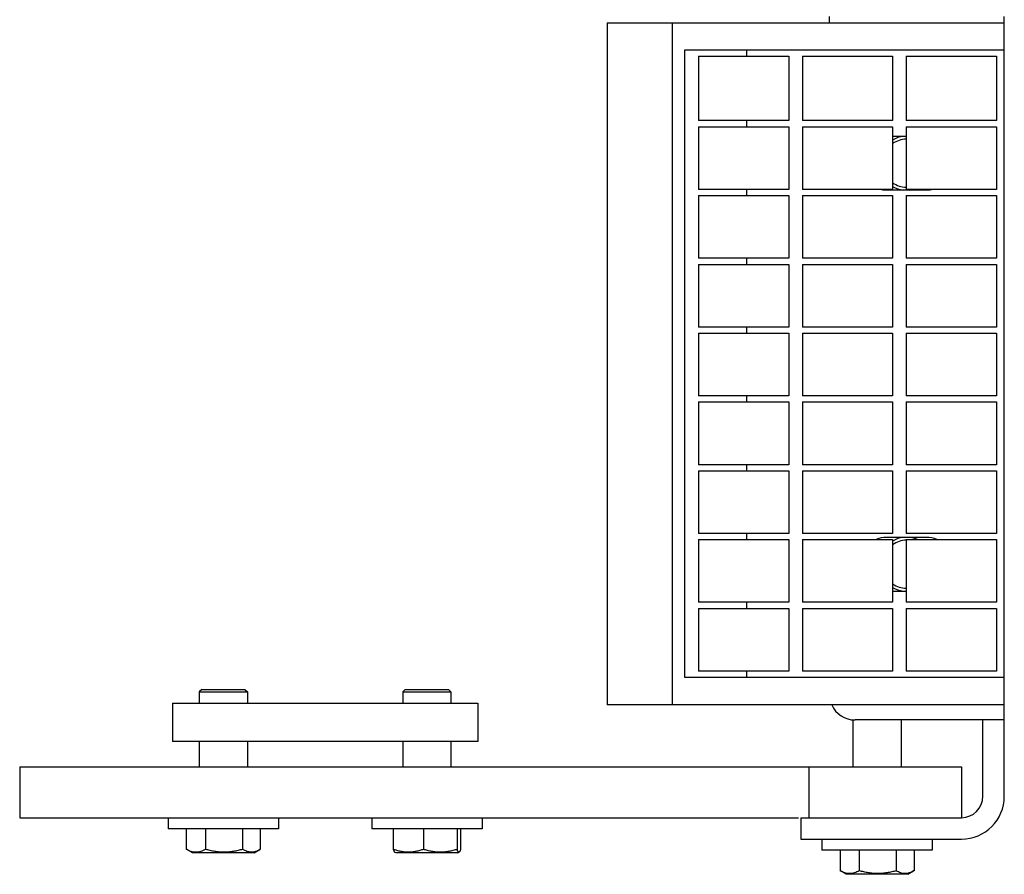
# Model space of a CAD drawing. Header units: inches. Extents: x 0 to 88, y 0 to 68.
# Tile 2 of 7: x 22.5 to 27.3, y 44.2 to 48.4. Entities that reach past the tile are written whole.
import ezdxf

# ---------------------------------------------------------------- set-up
doc = ezdxf.new("R2010")
doc.units = ezdxf.units.IN
doc.header["$LTSCALE"] = 4.84
doc.header["$MEASUREMENT"] = 0
for name, color, linetype in [('518353_WW_518353_16_BL4', 7, 'CONTINUOUS'), ('520309_BL0', 7, 'CONTINUOUS'), ('532387_BL3', 7, 'CONTINUOUS'), ('807_1829_10_1_SOLID1_BL25', 7, 'CONTINUOUS'), ('807_1829_11_1_SOLID1_BL19', 7, 'CONTINUOUS'), ('807_1829_12_1_SOLID1_BL16', 7, 'CONTINUOUS'), ('807_1829_13_1_SOLID1_BL26', 7, 'CONTINUOUS'), ('807_1829_14_1_SOLID1_BL24', 7, 'CONTINUOUS'), ('807_1829_15_1_SOLID1_BL34', 7, 'CONTINUOUS'), ('807_1829_16_1_SOLID1_BL13', 7, 'CONTINUOUS'), ('807_1829_17_1_SOLID1_BL29', 7, 'CONTINUOUS'), ('807_1829_18_1_SOLID1_BL38', 7, 'CONTINUOUS'), ('807_1829_19_1_SOLID1_BL35', 7, 'CONTINUOUS'), ('807_1829_1_1_SOLID1_BL21', 7, 'CONTINUOUS'), ('807_1829_1_SOLID1_BL18', 7, 'CONTINUOUS'), ('807_1829_20_1_SOLID1_BL22', 7, 'CONTINUOUS'), ('807_1829_21_1_SOLID1_BL32', 7, 'CONTINUOUS'), ('807_1829_23_1_SOLID1_BL14', 7, 'CONTINUOUS'), ('807_1829_24_1_SOLID1_BL31', 7, 'CONTINUOUS'), ('807_1829_25_1_SOLID1_BL23', 7, 'CONTINUOUS'), ('807_1829_26_1_SOLID1_BL15', 7, 'CONTINUOUS'), ('807_1829_27_1_SOLID1_BL33', 7, 'CONTINUOUS'), ('807_1829_2_1_SOLID1_BL20', 7, 'CONTINUOUS'), ('807_1829_3_1_SOLID1_BL27', 7, 'CONTINUOUS'), ('807_1829_4_1_SOLID1_BL12', 7, 'CONTINUOUS'), ('807_1829_5_1_SOLID1_BL30', 7, 'CONTINUOUS'), ('807_1829_6_1_SOLID1_BL11', 7, 'CONTINUOUS'), ('807_1829_7_1_SOLID1_BL37', 7, 'CONTINUOUS'), ('807_1829_8_1_SOLID1_BL36', 7, 'CONTINUOUS'), ('807_1829_9_1_SOLID1_BL28', 7, 'CONTINUOUS'), ('960616MSSF_BL1', 7, 'CONTINUOUS'), ('960616MSSF_BL2', 7, 'CONTINUOUS'), ('960616MSSF_BL6', 7, 'CONTINUOUS'), ('CUT_EXTRUDE1_1__BL8', 7, 'CONTINUOUS'), ('CUT_EXTRUDE1_2__BL146', 7, 'CONTINUOUS'), ('CUT_EXTRUDE1_3__BL7', 7, 'CONTINUOUS')]:
    doc.layers.add(name, color=color, linetype=linetype)

# ---------------------------------------------------------------- blocks, each defined once
blk = doc.blocks.new('520309_BL0', base_point=(35.7583, 34.2693))
at = {"layer": '520309_BL0', "color": 7, "linetype": 'CONTINUOUS'}
for p, q in [((22.4877, 44.7512), (27.1127, 44.7512)), ((22.4877, 44.7512), (22.4877, 44.5012)), ((26.3627, 44.7512), (26.3627, 44.5012)), ((27.1127, 44.7512), (27.1127, 44.5012)), ((22.4877, 44.5012), (26.312, 44.5012))]:
    blk.add_line(p, q, dxfattribs=at)
blk = doc.blocks.new('960616MSSF_BL1', base_point=(23.4877, 34.5114))
at = {"layer": '960616MSSF_BL1', "color": 7, "linetype": 'CONTINUOUS'}
for p, q in [((23.3814, 45.1311), (23.3696, 45.1193)), ((23.3696, 45.1193), (23.6058, 45.1193)), ((23.3696, 45.1193), (23.3696, 45.0642)), ((23.3814, 45.1311), (23.594, 45.1311)), ((23.594, 45.1311), (23.6058, 45.1193)), ((23.6058, 45.1193), (23.6058, 45.0642)), ((23.3696, 44.8762), (23.3696, 44.7512)), ((23.6058, 44.8762), (23.6058, 44.7512)), ((23.217, 44.5012), (23.217, 44.4461)), ((23.7584, 44.5012), (23.7584, 44.4461)), ((23.7584, 44.4461), (23.217, 44.4461)), ((23.3059, 44.4461), (23.3059, 44.3456)), ((23.4004, 44.4461), (23.4004, 44.3456)), ((23.5822, 44.4461), (23.5822, 44.3456)), ((23.6695, 44.4461), (23.6695, 44.3456)), ((23.3363, 44.328), (23.3079, 44.3444)), ((23.6391, 44.328), (23.6675, 44.3444)), ((23.6695, 44.3456), (23.6674, 44.3443)), ((23.6391, 44.328), (23.3363, 44.328))]:
    blk.add_line(p, q, dxfattribs=at)
for points, knots in [([(23.4004, 44.3456), (23.3966, 44.3435), (23.389, 44.3396), (23.3772, 44.3351), (23.3653, 44.3322), (23.3532, 44.3312), (23.3411, 44.3322), (23.3291, 44.3351), (23.3173, 44.3396), (23.3097, 44.3435), (23.3059, 44.3456)], [0, 0, 0, 0, 0.130291, 0.256586, 0.379356, 0.500005, 0.620657, 0.74343, 0.869718, 1, 1, 1, 1]), ([(23.5822, 44.3456), (23.5748, 44.3434), (23.5599, 44.3395), (23.5373, 44.335), (23.5144, 44.3322), (23.4913, 44.3312), (23.4682, 44.3322), (23.4453, 44.335), (23.4227, 44.3395), (23.4078, 44.3434), (23.4004, 44.3456)], [0, 0, 0, 0, 0.125001, 0.250001, 0.375001, 0.5, 0.624999, 0.749999, 0.874999, 1, 1, 1, 1]), ([(23.6674, 44.3443), (23.6639, 44.3423), (23.6571, 44.3387), (23.6465, 44.3345), (23.6356, 44.332), (23.6247, 44.3312), (23.6138, 44.3323), (23.603, 44.3353), (23.5924, 44.3398), (23.5856, 44.3435), (23.5822, 44.3456)], [0, 0, 0, 0, 0.130721, 0.256745, 0.378764, 0.498542, 0.61859, 0.741338, 0.868319, 1, 1, 1, 1])]:
    blk.add_open_spline(points, degree=3, knots=knots, dxfattribs=at)
blk = doc.blocks.new('960616MSSF_BL2', base_point=(36.8129, 34.5114))
at = {"layer": '960616MSSF_BL2', "color": 7, "linetype": 'CONTINUOUS'}
for p, q in [((24.3814, 45.1311), (24.3696, 45.1193)), ((24.3696, 45.1193), (24.6058, 45.1193)), ((24.3696, 45.1193), (24.3696, 45.0642)), ((24.3814, 45.1311), (24.594, 45.1311)), ((24.594, 45.1311), (24.6058, 45.1193)), ((24.6058, 45.1193), (24.6058, 45.0642)), ((24.3696, 44.8762), (24.3696, 44.7512)), ((24.6058, 44.8762), (24.6058, 44.7512)), ((24.217, 44.5012), (24.217, 44.4461)), ((24.7584, 44.5012), (24.7584, 44.4461)), ((24.7584, 44.4461), (24.217, 44.4461)), ((24.3224, 44.4461), (24.3224, 44.3456)), ((24.4706, 44.4461), (24.4706, 44.3456)), ((24.6359, 44.4461), (24.6359, 44.3456)), ((24.653, 44.4461), (24.653, 44.3456)), ((24.3363, 44.328), (24.3291, 44.3321)), ((24.6391, 44.328), (24.3363, 44.328)), ((24.6391, 44.328), (24.6463, 44.3321))]:
    blk.add_line(p, q, dxfattribs=at)
for points, knots in [([(24.3224, 44.3456), (24.3229, 44.3439), (24.3238, 44.3415), (24.325, 44.3385), (24.3259, 44.3366), (24.3267, 44.335), (24.3276, 44.3337), (24.3285, 44.3326), (24.3292, 44.3321), (24.3295, 44.3319)], [0, 0, 0, 0, 0.336466, 0.48492, 0.618825, 0.737301, 0.839906, 0.926985, 1, 1, 1, 1]), ([(24.4706, 44.3456), (24.4646, 44.3434), (24.4525, 44.3395), (24.434, 44.335), (24.4153, 44.3322), (24.3965, 44.3312), (24.3776, 44.3322), (24.3589, 44.335), (24.3405, 44.3395), (24.3284, 44.3434), (24.3224, 44.3456)], [0, 0, 0, 0, 0.126059, 0.251308, 0.375861, 0.500001, 0.624142, 0.748695, 0.873943, 1, 1, 1, 1]), ([(24.6359, 44.3456), (24.6292, 44.3434), (24.6157, 44.3395), (24.5951, 44.335), (24.5743, 44.3321), (24.5533, 44.3312), (24.5323, 44.3322), (24.5114, 44.335), (24.4908, 44.3395), (24.4773, 44.3434), (24.4706, 44.3456)], [0, 0, 0, 0, 0.125444, 0.250548, 0.37536, 0.5, 0.62464, 0.749452, 0.874556, 1, 1, 1, 1]), ([(24.6459, 44.3319), (24.6457, 44.3318), (24.6453, 44.3316), (24.6446, 44.3315), (24.644, 44.3315), (24.6433, 44.3317), (24.6427, 44.3321), (24.6421, 44.3327), (24.6415, 44.3334), (24.6406, 44.3346), (24.6395, 44.3364), (24.6383, 44.339), (24.6371, 44.3421), (24.6363, 44.3444), (24.6359, 44.3456)], [0, 0, 0, 0, 0.037183, 0.071711, 0.105714, 0.141449, 0.180796, 0.225089, 0.275155, 0.331414, 0.463002, 0.619582, 0.79932, 1, 1, 1, 1]), ([(24.653, 44.3456), (24.6525, 44.3439), (24.6517, 44.3415), (24.6504, 44.3385), (24.6496, 44.3366), (24.6487, 44.335), (24.6478, 44.3337), (24.6469, 44.3326), (24.6462, 44.3321), (24.6459, 44.3319)], [0, 0, 0, 0, 0.336466, 0.48492, 0.618825, 0.737301, 0.839906, 0.926985, 1, 1, 1, 1])]:
    blk.add_open_spline(points, degree=3, knots=knots, dxfattribs=at)
blk = doc.blocks.new('532387_BL3', base_point=(36.2898, 34.4883))
at = {"layer": '532387_BL3', "color": 7, "linetype": 'CONTINUOUS'}
for p, q in [((23.2377, 45.0642), (24.7377, 45.0642)), ((23.2377, 45.0642), (23.2377, 44.8762)), ((24.7377, 45.0642), (24.7377, 44.8762)), ((24.7377, 44.8762), (23.2377, 44.8762))]:
    blk.add_line(p, q, dxfattribs=at)
blk = doc.blocks.new('518353_WW_518353_16_BL4', base_point=(46.0836, 43.4853))
at = {"layer": '518353_WW_518353_16_BL4', "color": 7, "linetype": 'CONTINUOUS'}
for p, q in [((26.4652, 48.4062), (26.4652, 48.4362)), ((27.3232, 48.4062), (27.3232, 48.4362)), ((27.3232, 44.6062), (27.3232, 45.0562)), ((27.3232, 44.9812), (26.5902, 44.9812)), ((27.2182, 44.6062), (27.2182, 44.9812)), ((26.3232, 44.5012), (27.1132, 44.5012)), ((26.3232, 44.5012), (26.3232, 44.3962)), ((26.3232, 44.3962), (27.1132, 44.3962))]:
    blk.add_line(p, q, dxfattribs=at)
for centre, radius, start, end in [((26.8432, 47.7162), 0.133, 97.0939, 121.0683), ((26.8432, 47.7162), 0.133, 238.9247, 262.9278), ((26.8432, 47.7162), 0.133, 277.0939, 283.2866), ((26.8432, 45.7462), 0.133, 97.0939, 121.0683), ((26.8432, 45.7462), 0.133, 65.998, 82.9278), ((26.8432, 45.7462), 0.133, 238.9247, 262.9278), ((26.5902, 45.1062), 0.125, 203.631, 270), ((27.1132, 44.6062), 0.21, 270, 360), ((27.1132, 44.6062), 0.105, 270, 360)]:
    blk.add_arc(centre, radius, start, end, dxfattribs=at)
blk = doc.blocks.new('960616MSSF_BL6', base_point=(37.5507, 35.6244))
at = {"layer": '960616MSSF_BL6', "color": 7, "linetype": 'CONTINUOUS'}
for p, q in [((26.5801, 44.982), (26.5801, 44.7512)), ((26.8163, 44.9812), (26.8163, 44.7512)), ((26.4275, 44.3962), (26.4275, 44.3411)), ((26.9689, 44.3962), (26.9689, 44.3411)), ((26.9689, 44.3411), (26.4275, 44.3411)), ((26.5164, 44.3411), (26.5164, 44.2406)), ((26.6109, 44.3411), (26.6109, 44.2406)), ((26.7927, 44.3411), (26.7927, 44.2406)), ((26.88, 44.3411), (26.88, 44.2406)), ((26.5468, 44.223), (26.5184, 44.2394)), ((26.8496, 44.223), (26.5468, 44.223)), ((26.8496, 44.223), (26.878, 44.2394)), ((26.88, 44.2406), (26.8779, 44.2393))]:
    blk.add_line(p, q, dxfattribs=at)
for points, knots in [([(26.6109, 44.2406), (26.6071, 44.2385), (26.5995, 44.2346), (26.5877, 44.2301), (26.5758, 44.2272), (26.5637, 44.2262), (26.5516, 44.2272), (26.5396, 44.2301), (26.5278, 44.2346), (26.5202, 44.2385), (26.5164, 44.2406)], [0, 0, 0, 0, 0.130291, 0.256586, 0.379356, 0.500005, 0.620657, 0.74343, 0.869718, 1, 1, 1, 1]), ([(26.7927, 44.2406), (26.7853, 44.2384), (26.7704, 44.2345), (26.7478, 44.23), (26.7249, 44.2272), (26.7018, 44.2262), (26.6787, 44.2272), (26.6558, 44.23), (26.6332, 44.2345), (26.6183, 44.2384), (26.6109, 44.2406)], [0, 0, 0, 0, 0.125001, 0.250001, 0.375001, 0.5, 0.624999, 0.749999, 0.874999, 1, 1, 1, 1]), ([(26.8779, 44.2393), (26.8744, 44.2373), (26.8676, 44.2337), (26.857, 44.2295), (26.8461, 44.227), (26.8352, 44.2262), (26.8243, 44.2273), (26.8135, 44.2303), (26.8029, 44.2348), (26.7961, 44.2385), (26.7927, 44.2406)], [0, 0, 0, 0, 0.130721, 0.256745, 0.378764, 0.498542, 0.61859, 0.741338, 0.868319, 1, 1, 1, 1])]:
    blk.add_open_spline(points, degree=3, knots=knots, dxfattribs=at)
blk = doc.blocks.new('CUT_EXTRUDE1_3__BL7', base_point=(26.8432, 36.5093))
at = {"layer": 'CUT_EXTRUDE1_3__BL7', "color": 7, "linetype": 'CONTINUOUS'}
for start, end in [(90.7268, 125.5039), (234.4957, 269.274)]:
    blk.add_arc((26.8432, 45.7462), 0.118, start, end, dxfattribs=at)
blk = doc.blocks.new('CUT_EXTRUDE1_1__BL8', base_point=(38.4943, 37.9593))
at = {"layer": 'CUT_EXTRUDE1_1__BL8', "color": 7, "linetype": 'CONTINUOUS'}
for p, q in [((25.3732, 48.4062), (27.3232, 48.4062)), ((25.3732, 48.4062), (25.3732, 45.0562)), ((25.6932, 45.0562), (25.6932, 48.4062)), ((27.3232, 45.0562), (27.3232, 48.4062)), ((27.3232, 48.2712), (25.7532, 48.2712)), ((25.7532, 48.2712), (25.7532, 45.1912)), ((26.0586, 48.2412), (26.0586, 48.2712)), ((26.0586, 47.8952), (26.0586, 47.9252)), ((26.8417, 47.8477), (26.7747, 47.8477)), ((26.0586, 47.5572), (26.0586, 47.5872)), ((26.7452, 47.5847), (26.9412, 47.5847)), ((26.0586, 47.2192), (26.0586, 47.2492)), ((26.0586, 46.8812), (26.0586, 46.9112)), ((26.0586, 46.5432), (26.0586, 46.5732)), ((26.0586, 46.2052), (26.0586, 46.2352)), ((26.0586, 45.8672), (26.0586, 45.8972)), ((26.9412, 45.8777), (26.7452, 45.8777)), ((26.7747, 45.6147), (26.8417, 45.6147)), ((26.0586, 45.5292), (26.0586, 45.5592)), ((26.0586, 45.1912), (26.0586, 45.2212)), ((25.7532, 45.1912), (27.3232, 45.1912)), ((27.3232, 45.0562), (25.3732, 45.0562))]:
    blk.add_line(p, q, dxfattribs=at)
for centre, start, end in [((26.7452, 47.7162), 259.2286, 270), ((26.9412, 47.7162), 270, 280.6488), ((26.7452, 45.7462), 90, 112.8481), ((26.9412, 45.7462), 67.1508, 90)]:
    blk.add_arc(centre, 0.1315, start, end, dxfattribs=at)
blk = doc.blocks.new('807_1829_6_1_SOLID1_BL11', base_point=(38.3243, 36.6943))
at = {"layer": '807_1829_6_1_SOLID1_BL11', "color": 7, "linetype": 'CONTINUOUS'}
for p, q in [((26.8417, 45.5292), (27.2847, 45.5292)), ((26.8417, 45.5292), (26.8417, 45.2212)), ((27.2847, 45.5292), (27.2847, 45.2212)), ((27.2847, 45.2212), (26.8417, 45.2212))]:
    blk.add_line(p, q, dxfattribs=at)
blk = doc.blocks.new('807_1829_4_1_SOLID1_BL12', base_point=(26.5532, 36.8051))
at = {"layer": '807_1829_4_1_SOLID1_BL12', "color": 7, "linetype": 'CONTINUOUS'}
for p, q in [((26.3317, 45.5292), (26.7747, 45.5292)), ((26.3317, 45.5292), (26.3317, 45.2212)), ((26.7747, 45.5292), (26.7747, 45.2212)), ((26.7747, 45.2212), (26.3317, 45.2212))]:
    blk.add_line(p, q, dxfattribs=at)
blk = doc.blocks.new('807_1829_16_1_SOLID1_BL13', base_point=(26.0432, 36.8051))
at = {"layer": '807_1829_16_1_SOLID1_BL13', "color": 7, "linetype": 'CONTINUOUS'}
for p, q in [((25.8217, 45.5292), (26.2647, 45.5292)), ((25.8217, 45.5292), (25.8217, 45.2212)), ((26.2647, 45.5292), (26.2647, 45.2212)), ((26.2647, 45.2212), (25.8217, 45.2212))]:
    blk.add_line(p, q, dxfattribs=at)
blk = doc.blocks.new('807_1829_23_1_SOLID1_BL14', base_point=(38.4933, 36.8633))
at = {"layer": '807_1829_23_1_SOLID1_BL14', "color": 7, "linetype": 'CONTINUOUS'}
for p, q in [((26.8417, 45.8672), (27.2847, 45.8672)), ((26.8417, 45.8672), (26.8417, 45.5592)), ((27.2847, 45.8672), (27.2847, 45.5592)), ((27.2847, 45.5592), (26.8417, 45.5592))]:
    blk.add_line(p, q, dxfattribs=at)
blk = doc.blocks.new('807_1829_26_1_SOLID1_BL15', base_point=(26.5532, 45.7132))
at = {"layer": '807_1829_26_1_SOLID1_BL15', "color": 7, "linetype": 'CONTINUOUS'}
for p, q in [((26.3317, 45.8672), (26.7747, 45.8672)), ((26.3317, 45.8672), (26.3317, 45.5592)), ((26.7747, 45.8672), (26.7747, 45.5592)), ((26.7747, 45.5592), (26.3317, 45.5592))]:
    blk.add_line(p, q, dxfattribs=at)
blk = doc.blocks.new('807_1829_12_1_SOLID1_BL16', base_point=(26.0432, 45.7132))
at = {"layer": '807_1829_12_1_SOLID1_BL16', "color": 7, "linetype": 'CONTINUOUS'}
for p, q in [((25.8217, 45.8672), (26.2647, 45.8672)), ((25.8217, 45.8672), (25.8217, 45.5592)), ((26.2647, 45.8672), (26.2647, 45.5592)), ((26.2647, 45.5592), (25.8217, 45.5592))]:
    blk.add_line(p, q, dxfattribs=at)
blk = doc.blocks.new('807_1829_1_SOLID1_BL18', base_point=(38.6623, 37.0323))
at = {"layer": '807_1829_1_SOLID1_BL18', "color": 7, "linetype": 'CONTINUOUS'}
for p, q in [((26.8417, 46.2052), (27.2847, 46.2052)), ((26.8417, 46.2052), (26.8417, 45.8972)), ((27.2847, 46.2052), (27.2847, 45.8972)), ((27.2847, 45.8972), (26.8417, 45.8972))]:
    blk.add_line(p, q, dxfattribs=at)
blk = doc.blocks.new('807_1829_11_1_SOLID1_BL19', base_point=(26.5532, 46.0512))
at = {"layer": '807_1829_11_1_SOLID1_BL19', "color": 7, "linetype": 'CONTINUOUS'}
for p, q in [((26.3317, 46.2052), (26.7747, 46.2052)), ((26.3317, 46.2052), (26.3317, 45.8972)), ((26.7747, 46.2052), (26.7747, 45.8972)), ((26.7747, 45.8972), (26.3317, 45.8972))]:
    blk.add_line(p, q, dxfattribs=at)
blk = doc.blocks.new('807_1829_2_1_SOLID1_BL20', base_point=(26.0432, 46.0512))
at = {"layer": '807_1829_2_1_SOLID1_BL20', "color": 7, "linetype": 'CONTINUOUS'}
for p, q in [((25.8217, 46.2052), (26.2647, 46.2052)), ((25.8217, 46.2052), (25.8217, 45.8972)), ((26.2647, 46.2052), (26.2647, 45.8972)), ((26.2647, 45.8972), (25.8217, 45.8972))]:
    blk.add_line(p, q, dxfattribs=at)
blk = doc.blocks.new('807_1829_1_1_SOLID1_BL21', base_point=(38.8313, 37.2013))
at = {"layer": '807_1829_1_1_SOLID1_BL21', "color": 7, "linetype": 'CONTINUOUS'}
for p, q in [((26.8417, 46.5432), (27.2847, 46.5432)), ((26.8417, 46.5432), (26.8417, 46.2352)), ((27.2847, 46.5432), (27.2847, 46.2352)), ((27.2847, 46.2352), (26.8417, 46.2352))]:
    blk.add_line(p, q, dxfattribs=at)
blk = doc.blocks.new('807_1829_20_1_SOLID1_BL22', base_point=(26.5532, 46.3892))
at = {"layer": '807_1829_20_1_SOLID1_BL22', "color": 7, "linetype": 'CONTINUOUS'}
for p, q in [((26.3317, 46.5432), (26.7747, 46.5432)), ((26.3317, 46.5432), (26.3317, 46.2352)), ((26.7747, 46.5432), (26.7747, 46.2352)), ((26.7747, 46.2352), (26.3317, 46.2352))]:
    blk.add_line(p, q, dxfattribs=at)
blk = doc.blocks.new('807_1829_25_1_SOLID1_BL23', base_point=(26.0432, 46.3892))
at = {"layer": '807_1829_25_1_SOLID1_BL23', "color": 7, "linetype": 'CONTINUOUS'}
for p, q in [((25.8217, 46.5432), (26.2647, 46.5432)), ((25.8217, 46.5432), (25.8217, 46.2352)), ((26.2647, 46.5432), (26.2647, 46.2352)), ((26.2647, 46.2352), (25.8217, 46.2352))]:
    blk.add_line(p, q, dxfattribs=at)
blk = doc.blocks.new('807_1829_14_1_SOLID1_BL24', base_point=(39.0003, 37.3703))
at = {"layer": '807_1829_14_1_SOLID1_BL24', "color": 7, "linetype": 'CONTINUOUS'}
for p, q in [((26.8417, 46.8812), (27.2847, 46.8812)), ((26.8417, 46.8812), (26.8417, 46.5732)), ((27.2847, 46.8812), (27.2847, 46.5732)), ((27.2847, 46.5732), (26.8417, 46.5732))]:
    blk.add_line(p, q, dxfattribs=at)
blk = doc.blocks.new('807_1829_10_1_SOLID1_BL25', base_point=(26.5532, 46.7272))
at = {"layer": '807_1829_10_1_SOLID1_BL25', "color": 7, "linetype": 'CONTINUOUS'}
for p, q in [((26.3317, 46.8812), (26.7747, 46.8812)), ((26.3317, 46.8812), (26.3317, 46.5732)), ((26.7747, 46.8812), (26.7747, 46.5732)), ((26.7747, 46.5732), (26.3317, 46.5732))]:
    blk.add_line(p, q, dxfattribs=at)
blk = doc.blocks.new('807_1829_13_1_SOLID1_BL26', base_point=(26.0432, 46.7272))
at = {"layer": '807_1829_13_1_SOLID1_BL26', "color": 7, "linetype": 'CONTINUOUS'}
for p, q in [((25.8217, 46.8812), (26.2647, 46.8812)), ((25.8217, 46.8812), (25.8217, 46.5732)), ((26.2647, 46.8812), (26.2647, 46.5732)), ((26.2647, 46.5732), (25.8217, 46.5732))]:
    blk.add_line(p, q, dxfattribs=at)
blk = doc.blocks.new('807_1829_3_1_SOLID1_BL27', base_point=(39.1693, 37.5393))
at = {"layer": '807_1829_3_1_SOLID1_BL27', "color": 7, "linetype": 'CONTINUOUS'}
for p, q in [((26.8417, 47.2192), (27.2847, 47.2192)), ((26.8417, 47.2192), (26.8417, 46.9112)), ((27.2847, 47.2192), (27.2847, 46.9112)), ((27.2847, 46.9112), (26.8417, 46.9112))]:
    blk.add_line(p, q, dxfattribs=at)
blk = doc.blocks.new('807_1829_9_1_SOLID1_BL28', base_point=(26.5532, 47.0652))
at = {"layer": '807_1829_9_1_SOLID1_BL28', "color": 7, "linetype": 'CONTINUOUS'}
for p, q in [((26.3317, 47.2192), (26.7747, 47.2192)), ((26.3317, 47.2192), (26.3317, 46.9112)), ((26.7747, 47.2192), (26.7747, 46.9112)), ((26.7747, 46.9112), (26.3317, 46.9112))]:
    blk.add_line(p, q, dxfattribs=at)
blk = doc.blocks.new('807_1829_17_1_SOLID1_BL29', base_point=(26.0432, 47.0652))
at = {"layer": '807_1829_17_1_SOLID1_BL29', "color": 7, "linetype": 'CONTINUOUS'}
for p, q in [((25.8217, 47.2192), (26.2647, 47.2192)), ((25.8217, 47.2192), (25.8217, 46.9112)), ((26.2647, 47.2192), (26.2647, 46.9112)), ((26.2647, 46.9112), (25.8217, 46.9112))]:
    blk.add_line(p, q, dxfattribs=at)
blk = doc.blocks.new('807_1829_5_1_SOLID1_BL30', base_point=(39.3383, 37.7083))
at = {"layer": '807_1829_5_1_SOLID1_BL30', "color": 7, "linetype": 'CONTINUOUS'}
for p, q in [((26.8417, 47.5572), (27.2847, 47.5572)), ((26.8417, 47.5572), (26.8417, 47.2492)), ((27.2847, 47.5572), (27.2847, 47.2492)), ((27.2847, 47.2492), (26.8417, 47.2492))]:
    blk.add_line(p, q, dxfattribs=at)
blk = doc.blocks.new('807_1829_24_1_SOLID1_BL31', base_point=(26.5532, 47.4032))
at = {"layer": '807_1829_24_1_SOLID1_BL31', "color": 7, "linetype": 'CONTINUOUS'}
for p, q in [((26.3317, 47.5572), (26.7747, 47.5572)), ((26.3317, 47.5572), (26.3317, 47.2492)), ((26.7747, 47.5572), (26.7747, 47.2492)), ((26.7747, 47.2492), (26.3317, 47.2492))]:
    blk.add_line(p, q, dxfattribs=at)
blk = doc.blocks.new('807_1829_21_1_SOLID1_BL32', base_point=(26.0432, 47.4032))
at = {"layer": '807_1829_21_1_SOLID1_BL32', "color": 7, "linetype": 'CONTINUOUS'}
for p, q in [((25.8217, 47.5572), (26.2647, 47.5572)), ((25.8217, 47.5572), (25.8217, 47.2492)), ((26.2647, 47.5572), (26.2647, 47.2492)), ((26.2647, 47.2492), (25.8217, 47.2492))]:
    blk.add_line(p, q, dxfattribs=at)
blk = doc.blocks.new('807_1829_27_1_SOLID1_BL33', base_point=(39.5073, 37.8773))
at = {"layer": '807_1829_27_1_SOLID1_BL33', "color": 7, "linetype": 'CONTINUOUS'}
for p, q in [((26.8417, 47.8952), (27.2847, 47.8952)), ((26.8417, 47.8952), (26.8417, 47.5872)), ((27.2847, 47.8952), (27.2847, 47.5872)), ((27.2847, 47.5872), (26.8417, 47.5872))]:
    blk.add_line(p, q, dxfattribs=at)
blk = doc.blocks.new('807_1829_15_1_SOLID1_BL34', base_point=(26.5532, 47.7412))
at = {"layer": '807_1829_15_1_SOLID1_BL34', "color": 7, "linetype": 'CONTINUOUS'}
for p, q in [((26.3317, 47.8952), (26.7747, 47.8952)), ((26.3317, 47.8952), (26.3317, 47.5872)), ((26.7747, 47.8952), (26.7747, 47.5872)), ((26.7747, 47.5872), (26.3317, 47.5872))]:
    blk.add_line(p, q, dxfattribs=at)
blk = doc.blocks.new('807_1829_19_1_SOLID1_BL35', base_point=(26.0432, 47.7412))
at = {"layer": '807_1829_19_1_SOLID1_BL35', "color": 7, "linetype": 'CONTINUOUS'}
for p, q in [((25.8217, 47.8952), (26.2647, 47.8952)), ((25.8217, 47.8952), (25.8217, 47.5872)), ((26.2647, 47.8952), (26.2647, 47.5872)), ((26.2647, 47.5872), (25.8217, 47.5872))]:
    blk.add_line(p, q, dxfattribs=at)
blk = doc.blocks.new('807_1829_8_1_SOLID1_BL36', base_point=(39.6803, 38.0503))
at = {"layer": '807_1829_8_1_SOLID1_BL36', "color": 7, "linetype": 'CONTINUOUS'}
for p, q in [((26.8417, 48.2412), (27.2847, 48.2412)), ((26.8417, 48.2412), (26.8417, 47.9252)), ((27.2847, 48.2412), (27.2847, 47.9252)), ((27.2847, 47.9252), (26.8417, 47.9252))]:
    blk.add_line(p, q, dxfattribs=at)
blk = doc.blocks.new('807_1829_7_1_SOLID1_BL37', base_point=(26.5532, 48.0832))
at = {"layer": '807_1829_7_1_SOLID1_BL37', "color": 7, "linetype": 'CONTINUOUS'}
for p, q in [((26.3317, 48.2412), (26.7747, 48.2412)), ((26.3317, 48.2412), (26.3317, 47.9252)), ((26.7747, 48.2412), (26.7747, 47.9252)), ((26.7747, 47.9252), (26.3317, 47.9252))]:
    blk.add_line(p, q, dxfattribs=at)
blk = doc.blocks.new('807_1829_18_1_SOLID1_BL38', base_point=(26.0432, 48.0832))
at = {"layer": '807_1829_18_1_SOLID1_BL38', "color": 7, "linetype": 'CONTINUOUS'}
for p, q in [((25.8217, 48.2412), (26.2647, 48.2412)), ((25.8217, 48.2412), (25.8217, 47.9252)), ((26.2647, 48.2412), (26.2647, 47.9252)), ((26.2647, 47.9252), (25.8217, 47.9252))]:
    blk.add_line(p, q, dxfattribs=at)
blk = doc.blocks.new('CUT_EXTRUDE1_2__BL146', base_point=(26.8089, 47.7162))
at = {"layer": 'CUT_EXTRUDE1_2__BL146', "color": 7, "linetype": 'CONTINUOUS'}
for start, end in [(90.7268, 125.5039), (234.4957, 269.274)]:
    blk.add_arc((26.8432, 47.7162), 0.118, start, end, dxfattribs=at)

msp = doc.modelspace()

# ---------------------------------------------------------------- block references
at = {"layer": '518353_WW_518353_16_BL4'}
msp.add_blockref('518353_WW_518353_16_BL4', (46.0836, 43.4853), dxfattribs=at)
at = {"layer": '520309_BL0'}
msp.add_blockref('520309_BL0', (35.7583, 34.2693), dxfattribs=at)
at = {"layer": '532387_BL3'}
msp.add_blockref('532387_BL3', (36.2898, 34.4883), dxfattribs=at)
at = {"layer": '807_1829_10_1_SOLID1_BL25'}
msp.add_blockref('807_1829_10_1_SOLID1_BL25', (26.5532, 46.7272), dxfattribs=at)
at = {"layer": '807_1829_11_1_SOLID1_BL19'}
msp.add_blockref('807_1829_11_1_SOLID1_BL19', (26.5532, 46.0512), dxfattribs=at)
at = {"layer": '807_1829_12_1_SOLID1_BL16'}
msp.add_blockref('807_1829_12_1_SOLID1_BL16', (26.0432, 45.7132), dxfattribs=at)
at = {"layer": '807_1829_13_1_SOLID1_BL26'}
msp.add_blockref('807_1829_13_1_SOLID1_BL26', (26.0432, 46.7272), dxfattribs=at)
at = {"layer": '807_1829_14_1_SOLID1_BL24'}
msp.add_blockref('807_1829_14_1_SOLID1_BL24', (39.0003, 37.3703), dxfattribs=at)
at = {"layer": '807_1829_15_1_SOLID1_BL34'}
msp.add_blockref('807_1829_15_1_SOLID1_BL34', (26.5532, 47.7412), dxfattribs=at)
at = {"layer": '807_1829_16_1_SOLID1_BL13'}
msp.add_blockref('807_1829_16_1_SOLID1_BL13', (26.0432, 36.8051), dxfattribs=at)
at = {"layer": '807_1829_17_1_SOLID1_BL29'}
msp.add_blockref('807_1829_17_1_SOLID1_BL29', (26.0432, 47.0652), dxfattribs=at)
at = {"layer": '807_1829_18_1_SOLID1_BL38'}
msp.add_blockref('807_1829_18_1_SOLID1_BL38', (26.0432, 48.0832), dxfattribs=at)
at = {"layer": '807_1829_19_1_SOLID1_BL35'}
msp.add_blockref('807_1829_19_1_SOLID1_BL35', (26.0432, 47.7412), dxfattribs=at)
at = {"layer": '807_1829_1_1_SOLID1_BL21'}
msp.add_blockref('807_1829_1_1_SOLID1_BL21', (38.8313, 37.2013), dxfattribs=at)
at = {"layer": '807_1829_1_SOLID1_BL18'}
msp.add_blockref('807_1829_1_SOLID1_BL18', (38.6623, 37.0323), dxfattribs=at)
at = {"layer": '807_1829_20_1_SOLID1_BL22'}
msp.add_blockref('807_1829_20_1_SOLID1_BL22', (26.5532, 46.3892), dxfattribs=at)
at = {"layer": '807_1829_21_1_SOLID1_BL32'}
msp.add_blockref('807_1829_21_1_SOLID1_BL32', (26.0432, 47.4032), dxfattribs=at)
at = {"layer": '807_1829_23_1_SOLID1_BL14'}
msp.add_blockref('807_1829_23_1_SOLID1_BL14', (38.4933, 36.8633), dxfattribs=at)
at = {"layer": '807_1829_24_1_SOLID1_BL31'}
msp.add_blockref('807_1829_24_1_SOLID1_BL31', (26.5532, 47.4032), dxfattribs=at)
at = {"layer": '807_1829_25_1_SOLID1_BL23'}
msp.add_blockref('807_1829_25_1_SOLID1_BL23', (26.0432, 46.3892), dxfattribs=at)
at = {"layer": '807_1829_26_1_SOLID1_BL15'}
msp.add_blockref('807_1829_26_1_SOLID1_BL15', (26.5532, 45.7132), dxfattribs=at)
at = {"layer": '807_1829_27_1_SOLID1_BL33'}
msp.add_blockref('807_1829_27_1_SOLID1_BL33', (39.5073, 37.8773), dxfattribs=at)
at = {"layer": '807_1829_2_1_SOLID1_BL20'}
msp.add_blockref('807_1829_2_1_SOLID1_BL20', (26.0432, 46.0512), dxfattribs=at)
at = {"layer": '807_1829_3_1_SOLID1_BL27'}
msp.add_blockref('807_1829_3_1_SOLID1_BL27', (39.1693, 37.5393), dxfattribs=at)
at = {"layer": '807_1829_4_1_SOLID1_BL12'}
msp.add_blockref('807_1829_4_1_SOLID1_BL12', (26.5532, 36.8051), dxfattribs=at)
at = {"layer": '807_1829_5_1_SOLID1_BL30'}
msp.add_blockref('807_1829_5_1_SOLID1_BL30', (39.3383, 37.7083), dxfattribs=at)
at = {"layer": '807_1829_6_1_SOLID1_BL11'}
msp.add_blockref('807_1829_6_1_SOLID1_BL11', (38.3243, 36.6943), dxfattribs=at)
at = {"layer": '807_1829_7_1_SOLID1_BL37'}
msp.add_blockref('807_1829_7_1_SOLID1_BL37', (26.5532, 48.0832), dxfattribs=at)
at = {"layer": '807_1829_8_1_SOLID1_BL36'}
msp.add_blockref('807_1829_8_1_SOLID1_BL36', (39.6803, 38.0503), dxfattribs=at)
at = {"layer": '807_1829_9_1_SOLID1_BL28'}
msp.add_blockref('807_1829_9_1_SOLID1_BL28', (26.5532, 47.0652), dxfattribs=at)
at = {"layer": '960616MSSF_BL1'}
msp.add_blockref('960616MSSF_BL1', (23.4877, 34.5114), dxfattribs=at)
at = {"layer": '960616MSSF_BL2'}
msp.add_blockref('960616MSSF_BL2', (36.8129, 34.5114), dxfattribs=at)
at = {"layer": '960616MSSF_BL6'}
msp.add_blockref('960616MSSF_BL6', (37.5507, 35.6244), dxfattribs=at)
at = {"layer": 'CUT_EXTRUDE1_1__BL8'}
msp.add_blockref('CUT_EXTRUDE1_1__BL8', (38.4943, 37.9593), dxfattribs=at)
at = {"layer": 'CUT_EXTRUDE1_2__BL146'}
msp.add_blockref('CUT_EXTRUDE1_2__BL146', (26.8089, 47.7162), dxfattribs=at)
at = {"layer": 'CUT_EXTRUDE1_3__BL7'}
msp.add_blockref('CUT_EXTRUDE1_3__BL7', (26.8432, 36.5093), dxfattribs=at)

doc.saveas('drawing.dxf')
